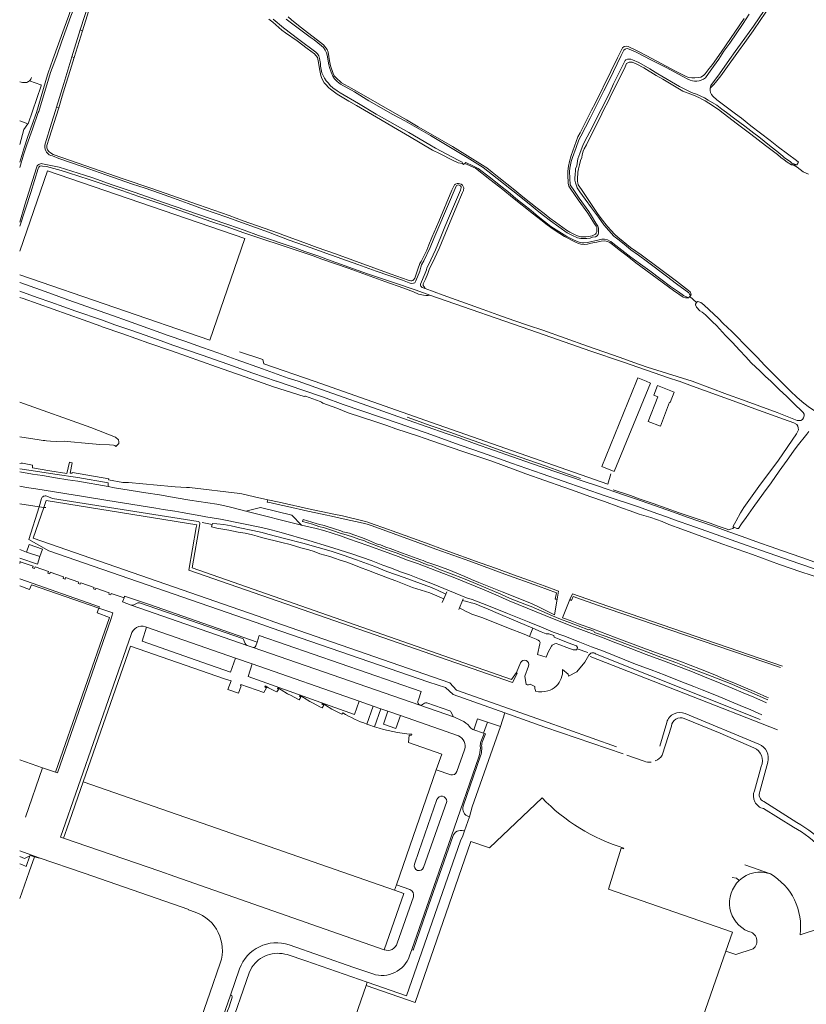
# Model space of a CAD drawing. Header units: metres. Extents: x 89500 to 94494, y 464000 to 469000.
# Tile 37 of 61: x 91500 to 91802, y 467510 to 467889. Entities that reach past the tile are written whole.
import ezdxf

# ---------------------------------------------------------------- set-up
doc = ezdxf.new("R2010")
doc.units = ezdxf.units.M
for name, color, linetype, lineweight in [('B01', 251, 'Continuous', 15), ('B02', 251, 'Continuous', 15), ('Q06', 251, 'Continuous', 15), ('Q19', 251, 'Continuous', 15), ('T01', 251, 'Continuous', 15), ('T02', 251, 'Continuous', 15), ('T03', 251, 'Continuous', 15), ('T07', 251, 'Continuous', 15), ('T09', 251, 'Continuous', 15), ('V00', 251, 'Continuous', 15), ('V01', 251, 'Continuous', 15), ('V02', 251, 'Continuous', 15), ('W01', 251, 'Continuous', 15), ('W03', 251, 'Continuous', 15), ('W05', 251, 'Continuous', 15)]:
    doc.layers.add(name, color=color, linetype=linetype, lineweight=lineweight)

msp = doc.modelspace()

# ---------------------------------------------------------------- linework, layer by layer
at = {"layer": 'B01'}
for points in [[(91504.499, 467671.791), (91503.829, 467669.948), (91500, 467671.29)], [(91530.454, 467662.76), (91504.499, 467671.791)], [(91534.52, 467659.236), (91529.711, 467660.927), (91530.266, 467662.499)], [(91530.351, 467662.469), (91530.266, 467662.499)], [(91530.351, 467662.469), (91530.454, 467662.76)], [(91534.52, 467659.236), (91513.798, 467599.672)], [(91524.375, 467595.962), (91542.599, 467648.205)], [(91542.599, 467648.205), (91578.685, 467635.644)], [(91578.685, 467635.644), (91581.228, 467634.759), (91580.053, 467631.501), (91584.15, 467630.059)], [(91584.805, 467633.057), (91585.152, 467632.936), (91584.15, 467630.059)], [(91584.805, 467633.057), (91584.953, 467633.457), (91593.85, 467630.359), (91594.89, 467632.112)], [(91594.155, 467632.527), (91594.348, 467632.888), (91595.661, 467632.147), (91598.219, 467630.821), (91598.815, 467630.526), (91599.518, 467631.526)], [(91594.155, 467632.527), (91594.89, 467632.112)], [(91599.041, 467631.835), (91599.252, 467632.185), (91600.506, 467631.371), (91602.983, 467629.881), (91604.288, 467629.147), (91606.863, 467627.813), (91607.427, 467627.547), (91608.079, 467628.521)], [(91599.041, 467631.835), (91599.518, 467631.526)], [(91607.54, 467628.872), (91607.755, 467629.238), (91609.018, 467628.415), (91611.499, 467626.923), (91612.802, 467626.196), (91615.372, 467624.865), (91616.229, 467624.477), (91616.869, 467625.398)], [(91607.54, 467628.872), (91608.079, 467628.521)], [(91616.096, 467625.894), (91616.306, 467626.246), (91617.515, 467625.47), (91619.997, 467623.959), (91621.266, 467623.244)], [(91616.096, 467625.894), (91616.869, 467625.398)], [(91621.266, 467623.244), (91623.856, 467621.947), (91624.163, 467622.493)], [(91650.673, 467614.316), (91650.64, 467613.907), (91649.63, 467613.907), (91649.405, 467611.1)], [(91660.115, 467600.569), (91662.218, 467606.627), (91649.405, 467611.1)], [(91508.759, 467601.376), (91500, 467604.448)], [(91508.759, 467601.376), (91513.785, 467599.633)], [(91513.798, 467599.672), (91513.785, 467599.633)], [(91644.788, 467556.417), (91660.115, 467600.569)], [(91560.569, 467583.398), (91524.375, 467595.962)], [(91651.969, 467511.083), (91673.453, 467573.046), (91680.623, 467570.559), (91700.76, 467589.845)], [(91567.236, 467581.084), (91560.569, 467583.398)], [(91644.064, 467554.333), (91567.236, 467581.084)], [(91732.074, 467570.168), (91731.215, 467570.437), (91726.243, 467554.752)], [(91732.198, 467570.518), (91732.074, 467570.168)], [(91644.064, 467554.333), (91644.788, 467556.417)], [(91726.243, 467554.752), (91773.94, 467538.229), (91771.397, 467530.912)], [(91771.397, 467530.912), (91760.655, 467500)], [(91633.111, 467517.621), (91626.997, 467500)], [(91633.111, 467517.621), (91651.969, 467511.083)]]:
    msp.add_lwpolyline(points, dxfattribs=at)
for points in [[(91624.163, 467622.493, 0.0400015), (91633.421, 467618.161)], [(91633.421, 467618.161, 0.0122303), (91636.378, 467617.137)], [(91636.378, 467617.137, 0.0571498), (91650.673, 467614.316)], [(91700.76, 467589.845, 0.1296656), (91732.198, 467570.518)]]:
    msp.add_lwpolyline(points, format="xyb", dxfattribs=at)
at = {"layer": 'B02'}
for points in [[(91500, 467800.019), (91510.648, 467830.977), (91586.567, 467804.91), (91573.114, 467765.797), (91500, 467790.901)], [(91742.386, 467749.339), (91728.517, 467715.272), (91723.714, 467717.227), (91737.056, 467750)], [(91737.056, 467750), (91737.583, 467751.295), (91740.763, 467750)], [(91740.763, 467750), (91742.386, 467749.339)], [(91749.793, 467741.97), (91746.231, 467732.769), (91741.539, 467734.585), (91745.206, 467744.056), (91743.752, 467744.619), (91745.189, 467748.332), (91751.557, 467745.867), (91750.014, 467741.884), (91749.793, 467741.97)], [(91502.669, 467684.354), (91503.626, 467687.192), (91508.724, 467685.453), (91507.755, 467682.596)], [(91507.755, 467682.596), (91502.669, 467684.354)], [(91500, 467562.725), (91500.003, 467562.732), (91500, 467562.733)]]:
    msp.add_lwpolyline(points, dxfattribs=at)
at = {"layer": 'Q06'}
for points in [[(91509.224, 467701.53), (91510.127, 467704.169), (91568.074, 467694.814), (91567.802, 467693.768), (91565.042, 467677.355), (91689.344, 467634.151), (91691.152, 467637.65), (91690.915, 467637.96)], [(91729.339, 467609.419), (91701.355, 467619.432), (91667.938, 467631.182), (91665.272, 467634.07), (91597.732, 467657.542), (91594.263, 467658.782), (91505.17, 467689.681), (91509.224, 467701.53)], [(91663, 467666.384), (91662.403, 467664.927)], [(91663.745, 467668.199), (91663, 467666.384)], [(91664.112, 467669.094), (91663.745, 467668.199)], [(91670.384, 467666.351), (91670.147, 467665.765)], [(91668.991, 467662.855), (91668.745, 467662.302)], [(91670.147, 467665.765), (91668.991, 467662.855)], [(91719.266, 467644.173), (91791.265, 467615.971)], [(91708.59, 467639.229), (91710.806, 467637.339)], [(91755.808, 467622.242), (91784.136, 467610.426)], [(91746.002, 467609.726), (91748.691, 467618.853)], [(91787.529, 467603.516), (91784.502, 467592.252)], [(91785.995, 467588.362), (91798.666, 467580.355)]]:
    msp.add_lwpolyline(points, dxfattribs=at)
for points in [[(91748.691, 467618.853, -0.4464049), (91755.808, 467622.242)], [(91784.136, 467610.426, -0.375878), (91787.529, 467603.516)], [(91784.502, 467592.252, 0.4341691), (91785.995, 467588.362)], [(91798.666, 467580.355, -0.1575885), (91818.236, 467559.021)]]:
    msp.add_lwpolyline(points, format="xyb", dxfattribs=at)
at = {"layer": 'Q19'}
for points in [[(91500, 467834.293), (91501.53, 467839.427), (91503.144, 467844.107), (91506.441, 467853.365), (91510.655, 467867.86), (91510.907, 467868.674), (91512.774, 467873.761), (91517.063, 467885.766), (91518.879, 467890.7), (91521.452, 467898.177), (91524.126, 467905.502), (91525.942, 467910.843), (91527.607, 467915.472), (91528.566, 467918.016), (91528.259, 467918.727)], [(91765.364, 467862.726), (91766.839, 467864.107), (91767.954, 467865.482), (91769.473, 467867.519), (91771.346, 467870.217), (91776.207, 467876.938), (91778.739, 467880.299), (91781.929, 467884.78), (91784.815, 467889.107), (91787.65, 467893.18), (91790.688, 467897.711), (91791.345, 467898.983), (91792.289, 467901.337)], [(91524.119, 467884.835), (91527.755, 467896.353)], [(91603.188, 467890.158), (91604.512, 467888.992), (91607.11, 467886.814), (91609.452, 467885.041), (91615.613, 467880.28), (91616.784, 467879.419), (91618.212, 467877.542), (91618.57, 467876.629), (91619.087, 467873.276), (91619.448, 467871.295), (91620.472, 467868.35), (91620.83, 467867.487), (91621.441, 467866.777), (91623.733, 467864.801), (91624.853, 467864.194), (91627.601, 467862.575), (91648.722, 467850.484), (91653.099, 467847.903), (91656.051, 467846.234), (91662.973, 467842.186), (91666.281, 467840.315), (91677.886, 467833.128), (91679.515, 467832.065), (91681.603, 467830.394), (91684.149, 467828.418), (91690.361, 467823.454), (91693.366, 467820.972), (91698.866, 467816.616), (91701.513, 467814.59), (91703.754, 467812.766), (91705.943, 467811.145), (91710.22, 467808.107), (91711.492, 467807.297), (91713.172, 467806.438), (91714.444, 467805.882), (91715.613, 467805.58), (91717.595, 467805.585), (91718.561, 467805.639), (91719.424, 467805.794), (91720.033, 467805.998), (91720.795, 467806.305), (91721.251, 467806.561), (91721.606, 467806.968), (91721.859, 467807.528), (91721.856, 467808.443), (91721.753, 467809.103)], [(91595.72, 467889.223), (91597.298, 467888.109), (91600.762, 467885.069), (91602.137, 467884.056), (91606.617, 467880.917), (91610.537, 467877.929), (91613.287, 467875.903), (91614.409, 467874.483), (91614.717, 467873.264), (91615.129, 467871.08), (91615.233, 467870.115), (91615.798, 467867.626), (91615.953, 467866.813), (91616.362, 467865.9), (91617.076, 467864.834), (91617.484, 467864.327), (91618.758, 467862.907), (91619.471, 467862.3), (91620.948, 467861.185), (91622.017, 467860.426), (91626.445, 467857.744), (91629.498, 467856.024), (91637.133, 467851.572), (91645.225, 467846.816), (91649.806, 467844.083), (91658.712, 467838.923), (91661.409, 467837.608), (91666.6, 467834.878), (91668.482, 467833.968), (91670.135, 467833.718)], [(91734.634, 467878.405), (91736.008, 467877.748), (91737.789, 467876.787), (91740.995, 467875.169), (91752.038, 467869.303), (91755.956, 467867.28), (91757.024, 467866.876), (91758.346, 467866.727), (91759.514, 467866.731), (91760.886, 467866.785), (91761.75, 467866.99), (91762.764, 467867.654), (91763.424, 467868.215), (91764.994, 467870.302), (91766.311, 467871.881), (91769.551, 467876.616), (91778.411, 467889.497)], [(91520.951, 467874.534), (91524.119, 467884.835)], [(91721.753, 467809.103), (91721.498, 467809.661), (91720.886, 467810.524), (91718.334, 467814.633), (91714.611, 467819.757), (91711.805, 467823.917), (91711.091, 467825.033), (91710.834, 467826.252), (91710.622, 467829.402), (91710.619, 467830.774), (91710.969, 467832.757), (91711.371, 467834.537), (91711.975, 467836.826), (91714.548, 467843.947), (91715.408, 467845.576), (91719.756, 467854.277), (91721.121, 467856.873), (91727.137, 467869.187), (91729.715, 467874.327), (91731.636, 467878.245)], [(91515.05, 467855.193), (91516.317, 467859.591), (91517.879, 467864.677), (91519.392, 467869.458), (91520.951, 467874.534)], [(91733.227, 467872.151), (91732.47, 467870.268), (91727.515, 467860.447), (91726.151, 467857.597), (91724.532, 467854.493), (91722.915, 467851.135), (91719.578, 467844.621), (91717.809, 467840.957), (91716.898, 467839.379), (91716.595, 467838.515), (91716.192, 467837.091), (91715.992, 467836.074), (91715.588, 467834.853), (91715.135, 467833.226), (91714.783, 467831.751), (91714.533, 467830.429), (91714.336, 467827.735), (91714.389, 467826.871), (91714.492, 467826.312), (91714.698, 467825.5), (91715.973, 467823.775), (91717.708, 467821.035), (91722.095, 467814.592), (91723.472, 467812.665), (91725.97, 467809.571), (91728.569, 467806.529), (91729.944, 467805.364), (91731.981, 467803.793), (91734.731, 467801.514), (91738.855, 467798.628), (91752.399, 467788.499), (91757.083, 467784.954), (91757.644, 467784.396), (91757.95, 467783.736), (91758.053, 467783.177), (91757.851, 467782.974)], [(91796.698, 467833.286), (91794.968, 467834.298), (91793.848, 467835.159), (91792.473, 467836.121), (91791.251, 467837.185), (91786.617, 467840.73), (91781.016, 467845.086), (91775.924, 467848.884), (91770.374, 467853.088), (91768.541, 467854.557), (91764.825, 467856.936), (91763.501, 467857.847), (91762.483, 467858.404), (91760.957, 467859.162), (91759.024, 467859.97), (91754.903, 467861.586), (91747.218, 467866.19), (91744.622, 467867.657), (91739.838, 467870.592), (91737.242, 467872.009), (91735.36, 467872.765)], [(91515.05, 467855.193), (91511.328, 467843.519), (91510.37, 467840.67)], [(91511.851, 467837.828), (91512.818, 467837.17), (91519.532, 467834.85), (91539.826, 467827.889), (91550.762, 467824.157), (91555.899, 467822.341), (91568.717, 467817.902), (91580.517, 467813.715), (91585.909, 467811.747), (91599.49, 467806.904), (91601.779, 467806.046), (91609.206, 467803.372), (91614.343, 467801.454), (91621.363, 467798.982), (91642.828, 467791.262), (91649.339, 467788.891), (91650.305, 467788.588), (91650.712, 467788.589), (91651.118, 467788.794), (91651.523, 467789.1), (91651.878, 467789.66), (91653.037, 467793.118), (91653.845, 467795.255), (91654.249, 467796.12), (91655.362, 467798.156), (91656.423, 467800.445), (91657.282, 467802.43), (91658.444, 467805.279), (91661.07, 467811.435), (91666.121, 467823.442), (91667.081, 467825.528)], [(91508.815, 467832.788), (91510.289, 467832.539), (91515.934, 467831.08), (91518.782, 467830.223), (91526.716, 467827.601), (91532.514, 467825.634), (91539.279, 467823.416), (91545.79, 467821.095), (91554.284, 467818.22), (91563.744, 467814.942), (91573.459, 467811.511), (91579.36, 467809.494), (91586.125, 467807.072), (91592.279, 467805.004), (91601.688, 467801.98), (91612.776, 467798.197), (91616.133, 467796.986), (91626.204, 467793.506), (91640.396, 467788.41), (91647.619, 467785.837), (91651.383, 467784.373), (91653.265, 467783.565), (91655.198, 467783.062), (91656.113, 467782.962), (91657.028, 467782.965), (91657.688, 467783.17)], [(91671.329, 467833.619), (91671.736, 467833.519), (91673.109, 467832.913), (91675.196, 467831.902), (91680.746, 467827.647), (91685.685, 467823.747), (91689.352, 467820.707), (91697.499, 467814.274), (91700.249, 467812.045), (91702.744, 467810.121), (91705.086, 467808.45), (91707.581, 467806.881), (91709.413, 467805.666), (91713.637, 467803.492), (91714.807, 467803.037), (91715.62, 467802.785), (91717.044, 467802.636), (91718.212, 467802.741), (91719.076, 467802.947), (91720.294, 467803.306), (91721.767, 467803.564), (91723.443, 467803.924), (91724.764, 467804.029), (91725.375, 467803.929), (91726.137, 467803.677), (91726.799, 467803.323), (91727.817, 467802.563), (91730.364, 467800.537), (91733.419, 467798.207), (91736.83, 467795.522), (91751.29, 467784.939), (91755.057, 467782.357), (91755.871, 467782.105), (91757.108, 467782.074)], [(91500, 467809.65), (91504.267, 467822.664), (91507.039, 467831.87)], [(91670.692, 467824.419), (91670.542, 467823.352), (91670.188, 467822.639), (91668.067, 467817.501), (91664.532, 467809.157), (91661.199, 467801.068), (91660.34, 467799.134), (91658.722, 467795.878), (91657.56, 467793.384), (91656.853, 467791.451), (91655.944, 467789.314), (91655.085, 467787.432), (91655.086, 467786.873), (91655.393, 467786.315), (91655.852, 467785.706)]]:
    msp.add_lwpolyline(points, dxfattribs=at)
for points in [[(91735.36, 467872.765, 0.212161), (91733.227, 467872.151)], [(91510.37, 467840.67, 0.2565253), (91511.851, 467837.828)], [(91507.039, 467831.87, -0.3964212), (91508.815, 467832.788)], [(91670.692, 467824.419, 0.5673272), (91667.081, 467825.528)]]:
    msp.add_lwpolyline(points, format="xyb", dxfattribs=at)
at = {"layer": 'T01'}
msp.add_lwpolyline([(91502.19, 467582.374), (91508.759, 467601.376)], dxfattribs=at)
at = {"layer": 'T02'}
for points in [[(91613.125, 467750), (91593.799, 467756.754), (91593.422, 467758.325), (91584.467, 467761.395)], [(91727.182, 467714.369), (91726.053, 467710.507), (91658.288, 467734.217), (91613.125, 467750)]]:
    msp.add_lwpolyline(points, dxfattribs=at)
at = {"layer": 'T03'}
for points in [[(91796.748, 467833.54), (91797.311, 467833.226)], [(91797.311, 467833.226), (91798.835, 467832.377), (91801.177, 467830.604), (91803.144, 467829.627)], [(91757.52, 467782.57), (91760.175, 467780.368)], [(91507.427, 467701.791), (91500, 467702.869)], [(91509.224, 467701.53), (91507.427, 467701.791)], [(91509.999, 467701.418), (91509.224, 467701.53)], [(91570.097, 467695.667), (91573.966, 467694.975)], [(91540.09, 467666.753), (91540.314, 467667.406)], [(91540.314, 467667.406), (91549.835, 467664.141), (91591.214, 467649.733)], [(91697.227, 467655.009), (91695.905, 467651.851)], [(91718.389, 467645.722), (91714.202, 467647.121)], [(91684.753, 467617.318), (91686.497, 467622.507)], [(91684.753, 467617.318), (91673.933, 467586.419), (91672.907, 467582.51)], [(91675.891, 467620.209), (91679.788, 467618.937)], [(91679.788, 467618.937), (91684.753, 467617.318)], [(91670.986, 467577.083), (91670.359, 467575.167), (91669.36, 467573.305), (91648.601, 467513.645), (91633.56, 467518.905)], [(91816.32, 467542.566), (91799.906, 467537.118)], [(91633.56, 467518.905), (91609.956, 467527.16), (91602.796, 467529.534)], [(91589.275, 467524.774), (91588.257, 467522.495), (91580.432, 467500)]]:
    msp.add_lwpolyline(points, dxfattribs=at)
for points in [[(91598.922, 467530.043, 0.0799388), (91595.095, 467529.325)], [(91598.922, 467530.043, -0.0771384), (91602.796, 467529.534)], [(91591.819, 467527.517, 0.0800152), (91589.275, 467524.774)], [(91595.095, 467529.325, 0.0798986), (91591.819, 467527.517)]]:
    msp.add_lwpolyline(points, format="xyb", dxfattribs=at)
at = {"layer": 'T07'}
for points in [[(91523.265, 467885.124), (91524.119, 467884.835)], [(91520.085, 467874.835), (91520.951, 467874.534)], [(91514.194, 467855.47), (91515.05, 467855.193)], [(91648.881, 467736.181), (91652.084, 467735.021), (91658.135, 467732.904), (91665.254, 467730.384), (91672.068, 467728.015), (91678.984, 467725.545), (91684.323, 467723.68), (91689.357, 467721.865), (91701.968, 467717.48), (91708.985, 467714.959), (91715.595, 467712.64)], [(91728.104, 467708.306), (91734.765, 467706.038), (91738.528, 467704.677), (91743.511, 467703.014), (91753.478, 467699.485), (91761.156, 467696.814), (91765.376, 467695.403), (91768.427, 467694.294), (91771.885, 467693.084), (91772.394, 467692.933), (91773.155, 467693.088), (91774.119, 467693.446), (91774.551, 467693.88)]]:
    msp.add_lwpolyline(points, dxfattribs=at)
at = {"layer": 'T09'}
for points in [[(91734.634, 467878.405, 0.3618087), (91731.636, 467878.245)], [(91510.375, 467705.838, 0.4338819), (91508.382, 467704.871)], [(91569.221, 467695.243, 0.4185641), (91568.636, 467696.061)], [(91721.321, 467645.256, 0.4438021), (91718.737, 467644.677)], [(91695.605, 467640.465, 0.9818529), (91692.537, 467641.721)], [(91708.15, 467635.71, 0.1177042), (91708.59, 467639.229)], [(91702.975, 467630.936, 0.112286), (91706.168, 467632.769)], [(91706.168, 467632.769, 0.117942), (91708.15, 467635.71)], [(91698.274, 467630.883, 0.1444358), (91702.975, 467630.936)], [(91750.522, 467617.44, -0.500362), (91755.397, 467620.363)], [(91744.295, 467603.998, 0.1426185), (91746.98, 467606.177)], [(91782.151, 467609.091, -0.4133031), (91785.006, 467601.859)], [(91739.972, 467603.9, 0.1174106), (91742.757, 467603.601)], [(91782.366, 467592.555, 0.4678157), (91785.895, 467585.674)], [(91797.447, 467578.587, -0.1635708), (91816.223, 467558.23)]]:
    msp.add_lwpolyline(points, format="xyb", dxfattribs=at)
for points in [[(91796.698, 467833.286), (91797.311, 467833.226)], [(91797.311, 467833.226), (91797.715, 467833.187), (91798.68, 467833.291)], [(91508.382, 467704.871), (91507.427, 467701.791)], [(91568.636, 467696.061), (91512.633, 467704.972), (91510.375, 467705.838)], [(91686.497, 467622.507), (91666.574, 467629.623), (91663.594, 467632.225), (91657.221, 467634.287), (91596.624, 467655.147), (91593.421, 467656.346), (91511.145, 467684.826), (91503.496, 467689.114), (91507.427, 467701.791)], [(91690.915, 467637.96), (91689.012, 467635.286), (91566.261, 467678.237), (91569.221, 467695.243)], [(91718.737, 467644.677), (91717.192, 467641.949), (91714.188, 467638.268), (91710.89, 467636.576), (91710.806, 467637.339)], [(91784.624, 467620.005), (91721.321, 467645.256)], [(91692.537, 467641.721), (91690.915, 467637.96)], [(91694.628, 467633.436), (91694.091, 467636.561), (91695.605, 467640.465)], [(91731.887, 467606.699), (91701.806, 467617.039), (91686.497, 467622.507)], [(91746.98, 467606.177), (91750.522, 467617.44)], [(91755.397, 467620.363), (91769.234, 467614.719), (91782.151, 467609.091)], [(91733.296, 467606.211), (91739.972, 467603.9)], [(91785.006, 467601.859), (91782.366, 467592.555)], [(91785.895, 467585.674), (91797.447, 467578.587)]]:
    msp.add_lwpolyline(points, dxfattribs=at)
at = {"layer": 'V00'}
msp.add_lwpolyline([(91725.739, 467662.621), (91792.353, 467639.956)], dxfattribs=at)
at = {"layer": 'V01'}
for points in [[(91500, 467865.197, 0.1083914), (91502.295, 467864.859)], [(91502.295, 467864.859, 0.1370566), (91503.75, 467865.563)], [(91503.75, 467865.563, 0.1294785), (91504.571, 467866.81)], [(91542.844, 467652.58, -0.4425774), (91548.356, 467655.621)], [(91672.849, 467617.279, 0.111315), (91669.845, 467619.568)], [(91668.586, 467613.668, -0.396064), (91671.015, 467608.328)], [(91674.487, 467615.982, -0.1304782), (91673.146, 467616.925)], [(91677.016, 467609.649, -0.1052847), (91677.258, 467611.32)], [(91676.469, 467605.638, 0.0812249), (91677.058, 467609.024)], [(91668.066, 467599.9, -0.4100109), (91665.642, 467598.714)], [(91664.109, 467588.456, 0.8791709), (91660.343, 467589.141)], [(91651.752, 467564.288, 0.9960652), (91655.245, 467563.083)], [(91776.568, 467558.065, -0.2773742), (91788.505, 467560.592)], [(91788.505, 467560.592, -0.30369), (91799.906, 467537.118)], [(91780.072, 467538.467, -0.5450567), (91776.568, 467558.065)], [(91651.295, 467551.719, 0.4114132), (91649.939, 467554.563)], [(91567.469, 467545.843, -0.4140995), (91577.068, 467526.28)], [(91781.844, 467531.732, 0.6681893), (91780.072, 467538.467)], [(91584.518, 467524.026, -0.4137321), (91603.588, 467533.25)], [(91640.045, 467531.393, 0.4350412), (91645.088, 467533.908)], [(91635.666, 467522.142, 0.4132882), (91649.83, 467529.034)]]:
    msp.add_lwpolyline(points, format="xyb", dxfattribs=at)
for points in [[(91508.268, 467863.57), (91503.197, 467849.062), (91503.178, 467849.035)], [(91503.75, 467865.563), (91508.179, 467864.055), (91508.292, 467863.871), (91508.268, 467863.57)], [(91500, 467850.152), (91503.178, 467849.035)], [(91500, 467787.937), (91507.972, 467785.117), (91514.025, 467783.049), (91518.501, 467781.384), (91535.643, 467775.33), (91541.492, 467773.211), (91552.428, 467769.326), (91557.006, 467767.661), (91563.415, 467765.441), (91570.282, 467762.969), (91576.182, 467760.901), (91583.201, 467758.378), (91593.273, 467754.847), (91603.242, 467751.265), (91607.083, 467750)], [(91500, 467784.688), (91506.76, 467782.217), (91511.948, 467780.401), (91516.984, 467778.686), (91521.612, 467777.021), (91531.429, 467773.591), (91536.618, 467771.724), (91542.67, 467769.605), (91548.214, 467767.74), (91554.318, 467765.519), (91558.896, 467763.956), (91570.086, 467760.021), (91580.005, 467756.591), (91589.618, 467753.16), (91594.094, 467751.647), (91598.601, 467750.012), (91598.637, 467750)], [(91598.637, 467750), (91608.77, 467746.636), (91616.804, 467743.864), (91624.381, 467741.142), (91645.839, 467733.835), (91651.026, 467731.919), (91656.568, 467730.004), (91668.925, 467725.618), (91674.518, 467723.601), (91684.383, 467720.174), (91689.061, 467718.51), (91700.858, 467714.479), (91724.961, 467705.96), (91737.825, 467701.677), (91743.063, 467699.812)], [(91607.083, 467750), (91610.644, 467748.827), (91613.848, 467747.616), (91622.136, 467744.642), (91633.781, 467740.559), (91649.341, 467735.064), (91663.934, 467729.973), (91669.324, 467728.159), (91674.816, 467726.143), (91696.682, 467718.43), (91716.563, 467711.576), (91722.411, 467709.661), (91732.072, 467706.335), (91736.648, 467704.824), (91746.106, 467701.497), (91751.293, 467699.632)], [(91500, 467715.138), (91500.032, 467715.133), (91504.962, 467714.284), (91508.825, 467713.736), (91513.755, 467712.886), (91518.532, 467712.138), (91522.361, 467711.59), (91533.94, 467709.538)], [(91500, 467709.645), (91502.588, 467709.145), (91506.146, 467708.647), (91524.544, 467705.753), (91533.134, 467704.254), (91543.451, 467702.606), (91552.346, 467701.26), (91555.141, 467700.76), (91559.664, 467700.113), (91562.46, 467699.562), (91569.576, 467698.312), (91571.558, 467697.911), (91577.2, 467696.962), (91592.907, 467693.756), (91596.618, 467692.852), (91600.431, 467691.846), (91611.158, 467688.778), (91618.633, 467686.462), (91622.802, 467685.204), (91628.039, 467683.491), (91635.056, 467681.073), (91639.532, 467679.358), (91642.939, 467678.149), (91646.295, 467676.786), (91649.754, 467675.526), (91653.669, 467674.013), (91658.704, 467672.148), (91671.775, 467666.799), (91673.961, 467666.044), (91680.217, 467663.673), (91687.438, 467660.747), (91695.83, 467657.418), (91700.611, 467655.399), (91705.086, 467653.583), (91709.104, 467652.07), (91714.647, 467649.902), (91719.733, 467647.935), (91724.412, 467646.17), (91736.668, 467641.276), (91742.669, 467639.007), (91748.06, 467636.94), (91754.112, 467634.569), (91759.045, 467632.703), (91762.351, 467631.341), (91767.843, 467629.172), (91773.54, 467626.8), (91776.947, 467625.336), (91781.067, 467623.621), (91785.296, 467621.726)], [(91533.94, 467709.538), (91536.474, 467709.09), (91548.52, 467707.092), (91553.754, 467706.294), (91560.158, 467705.246), (91565.343, 467704.295), (91575.762, 467702.7), (91578.354, 467702.199), (91582.014, 467701.396), (91586.879, 467700.108)], [(91586.879, 467700.108), (91608.262, 467694.731)], [(91743.063, 467699.812), (91748.656, 467697.897), (91753.029, 467696.232), (91757.606, 467694.67), (91765.945, 467691.746), (91779.268, 467687.008), (91785.115, 467684.992), (91799.506, 467679.951), (91805.811, 467677.784), (91819.54, 467672.945), (91829.914, 467669.316), (91835.507, 467667.299), (91840.948, 467665.384)], [(91751.293, 467699.632), (91756.581, 467697.817), (91766.599, 467694.238), (91771.124, 467692.676), (91779.108, 467689.802), (91784.295, 467687.886), (91788.82, 467686.323), (91792.736, 467684.912), (91800.566, 467682.241), (91807.38, 467679.872), (91813.533, 467677.653), (91845.67, 467666.515), (91853.792, 467663.832)], [(91608.262, 467694.731), (91613.94, 467693.46), (91616.889, 467692.605), (91623.244, 467690.591), (91626.346, 467689.482), (91633.771, 467686.912), (91641.653, 467683.988), (91645.416, 467682.678), (91649.077, 467681.266), (91652.891, 467679.956), (91661.181, 467676.778), (91667.182, 467674.458), (91671.606, 467672.693), (91678.473, 467669.766), (91682.948, 467667.899), (91688.136, 467665.627), (91705.429, 467658.563), (91712.243, 467655.89), (91718.753, 467653.419), (91724.194, 467651.301), (91729.178, 467649.486), (91734.823, 467647.267), (91740.773, 467644.997), (91747.384, 467642.527), (91757.911, 467638.543), (91763.252, 467636.374), (91769.202, 467633.901), (91773.779, 467632.034), (91778.001, 467630.217), (91782.121, 467628.502), (91787.087, 467626.316)], [(91500.226, 467680.578), (91500, 467680.655)], [(91500, 467679.915), (91500.226, 467680.578)], [(91500.226, 467680.578), (91505.155, 467678.85), (91504.968, 467678.298), (91505.737, 467678.037), (91505.912, 467678.602), (91511.024, 467676.813), (91510.82, 467676.259), (91511.56, 467675.998), (91511.772, 467676.579), (91516.877, 467674.804), (91516.679, 467674.227), (91517.426, 467673.965), (91517.608, 467674.546), (91522.712, 467672.778), (91522.528, 467672.186), (91523.257, 467671.942), (91523.462, 467672.513), (91528.581, 467670.753), (91528.368, 467670.206), (91529.105, 467669.913), (91529.308, 467670.496), (91534.41, 467668.699), (91534.229, 467668.126), (91534.979, 467667.867), (91535.179, 467668.419), (91540.09, 467666.753)], [(91530.661, 467663.325), (91500, 467674.047)], [(91540.09, 467666.753), (91539.481, 467665.148), (91542.78, 467663.906)], [(91535.83, 467660.938), (91530.454, 467662.76)], [(91587.366, 467648.457), (91542.78, 467663.906)], [(91535.83, 467660.938), (91534.99, 467658.346)], [(91534.99, 467658.346), (91514.468, 467599.439)], [(91548.356, 467655.621), (91548.758, 467655.479)], [(91582.896, 467643.561), (91548.758, 467655.479)], [(91516.892, 467574.256), (91515.686, 467574.666), (91542.844, 467652.58)], [(91589.689, 467647.652), (91587.366, 467648.457)], [(91667.05, 467620.847), (91589.689, 467647.652)], [(91589.392, 467641.293), (91582.896, 467643.561)], [(91630.46, 467626.955), (91589.392, 467641.293)], [(91635.827, 467625.084), (91630.46, 467626.955)], [(91638.782, 467624.054), (91635.827, 467625.084)], [(91641.5, 467623.101), (91638.782, 467624.054)], [(91646.307, 467621.427), (91641.5, 467623.101)], [(91646.307, 467621.427), (91668.586, 467613.668)], [(91669.845, 467619.568), (91667.05, 467620.847)], [(91673.146, 467616.925), (91672.849, 467617.279)], [(91678.286, 467614.686), (91674.487, 467615.982)], [(91677.258, 467611.32), (91678.481, 467614.619)], [(91678.481, 467614.619), (91678.286, 467614.686)], [(91677.058, 467609.024), (91677.016, 467609.649)], [(91650.696, 467531.53), (91665.77, 467574.819), (91676.469, 467605.638)], [(91671.015, 467608.328), (91668.066, 467599.9)], [(91513.798, 467599.672), (91514.468, 467599.439)], [(91665.642, 467598.714), (91660.115, 467600.569)], [(91660.343, 467589.141), (91653.417, 467569.174), (91651.752, 467564.288)], [(91655.245, 467563.083), (91664.109, 467588.456)], [(91518.162, 467577.852), (91516.892, 467574.256)], [(91516.892, 467574.256), (91553.839, 467561.589)], [(91500, 467569.423), (91507.531, 467566.801)], [(91507.531, 467566.801), (91524.801, 467560.794), (91565.012, 467546.884), (91564.932, 467546.71), (91567.469, 467545.843)], [(91559.665, 467559.527), (91553.839, 467561.589)], [(91559.665, 467559.527), (91640.045, 467531.393)], [(91649.939, 467554.563), (91644.788, 467556.417)], [(91644.064, 467554.333), (91647.692, 467553.059), (91640.045, 467531.393)], [(91645.088, 467533.908), (91651.295, 467551.719)], [(91603.588, 467533.25), (91628.472, 467524.616), (91635.666, 467522.142)], [(91649.83, 467529.034), (91650.696, 467531.53)], [(91775.181, 467529.597), (91771.397, 467530.912)], [(91775.181, 467529.597), (91781.844, 467531.732)], [(91577.068, 467526.28), (91573.064, 467514.653), (91567.958, 467500)], [(91581.004, 467513.954), (91584.518, 467524.026)], [(91633.111, 467517.621), (91633.56, 467518.905)], [(91581.004, 467513.954), (91576.14, 467500)]]:
    msp.add_lwpolyline(points, dxfattribs=at)
at = {"layer": 'V02'}
for points in [[(91503.178, 467849.035), (91501.571, 467846.814), (91500, 467841.035)], [(91500, 467716.359), (91500.037, 467716.353), (91506.135, 467715.455), (91513.555, 467714.308), (91522.398, 467713.012), (91534.037, 467710.91), (91533.94, 467709.538)], [(91706.578, 467666.175), (91705.866, 467666.274), (91706.317, 467668.664), (91699.401, 467671.235), (91686.485, 467675.823), (91673.009, 467680.866), (91659.89, 467685.503), (91651.957, 467688.428), (91647.329, 467690.092), (91643.515, 467691.504), (91635.481, 467694.377), (91633.549, 467695.032), (91631.973, 467695.485), (91624.297, 467697.14), (91620.942, 467697.944), (91616.266, 467698.896), (91610.776, 467700.1), (91602.897, 467701.907), (91599.339, 467702.659), (91596.696, 467703.262), (91595.12, 467703.562), (91595.321, 467704.426)], [(91586.879, 467700.108), (91592.598, 467701.431), (91604.577, 467698.524), (91608.262, 467694.731)], [(91500, 467685.273), (91502.669, 467684.354)], [(91506.798, 467679.657), (91500, 467681.983)], [(91507.755, 467682.596), (91506.798, 467679.657)], [(91711.454, 467666.05), (91712.116, 467665.733), (91712.772, 467667.208), (91715.874, 467666.099), (91725.027, 467662.924), (91725.739, 467662.621)], [(91530.454, 467662.76), (91530.661, 467663.325)], [(91585.579, 467651.079), (91546.009, 467664.809), (91545.673, 467664.857), (91545.342, 467664.777), (91543.567, 467663.967), (91543.243, 467663.874), (91542.905, 467663.881), (91542.78, 467663.906)], [(91548.758, 467655.479), (91547.052, 467650.081)], [(91586.545, 467649.412), (91586.032, 467650.651), (91585.852, 467650.914), (91585.579, 467651.079)], [(91591.214, 467649.733), (91592.076, 467652.219)], [(91592.076, 467652.219), (91654.333, 467630.662)], [(91547.052, 467650.081), (91567.763, 467642.82)], [(91590.699, 467648.246), (91591.214, 467649.733)], [(91581.015, 467638.175), (91582.896, 467643.561)], [(91567.763, 467642.82), (91570.42, 467641.889)], [(91570.42, 467641.889), (91581.015, 467638.175)], [(91587.757, 467636.488), (91589.392, 467641.293)], [(91587.757, 467636.488), (91621.099, 467624.622)], [(91653.244, 467627.518), (91654.333, 467630.662)], [(91621.099, 467624.622), (91628.688, 467621.921)], [(91628.688, 467621.921), (91630.46, 467626.955)], [(91633.421, 467618.161), (91635.827, 467625.084)], [(91653.152, 467627.251), (91653.244, 467627.518)], [(91656.424, 467626.4), (91665.275, 467623.288), (91665.516, 467623.149), (91665.69, 467622.931), (91666.57, 467621.281), (91666.772, 467621.022), (91667.05, 467620.847)], [(91636.378, 467617.137), (91638.782, 467624.054)], [(91641.5, 467623.101), (91639.793, 467618.189), (91644.6, 467616.515), (91646.307, 467621.427)], [(91674.487, 467615.982), (91675.891, 467620.209)], [(91679.788, 467618.937), (91678.286, 467614.686)], [(91677.793, 467611.171), (91679.012, 467614.487), (91678.481, 467614.619)], [(91677.567, 467608.522), (91677.58, 467609.416)], [(91670.497, 467586.635), (91677.124, 467605.979)], [(91518.162, 467577.852), (91524.375, 467595.962)], [(91672.907, 467582.51), (91670.986, 467577.083)], [(91672.907, 467582.51), (91672.547, 467582.62)], [(91670.986, 467577.083), (91670.661, 467577.182)], [(91666.411, 467575.019), (91656.387, 467546.133), (91651.227, 467531.312), (91650.696, 467531.53)], [(91503.897, 467567.549), (91502.493, 467563.484), (91500.79, 467564.154), (91500, 467564.483)], [(91500, 467567.223), (91501.896, 467566.557), (91503.897, 467567.549)], [(91505.641, 467567.175), (91503.596, 467561.388), (91500, 467551.075)], [(91503.897, 467567.549), (91504.125, 467567.663), (91505.641, 467567.175)], [(91505.641, 467567.175), (91507.49, 467566.58), (91507.531, 467566.801)], [(91788.505, 467560.592), (91778.715, 467564.025)], [(91776.568, 467558.065), (91775.514, 467558.996), (91773.833, 467559.253)], [(91581.519, 467513.79), (91581.306, 467513.979), (91581.152, 467513.999), (91581.004, 467513.954)]]:
    msp.add_lwpolyline(points, dxfattribs=at)
for points in [[(91586.545, 467649.412, 0.2060974), (91587.366, 467648.457)], [(91589.689, 467647.652, 0.4177413), (91590.699, 467648.246)], [(91653.46, 467625.721, -0.3327804), (91653.152, 467627.251)], [(91653.46, 467625.721, 0.3626099), (91654.813, 467625.691)], [(91654.813, 467625.691, -0.1982431), (91656.424, 467626.4)], [(91677.58, 467609.416, -0.1316897), (91677.793, 467611.171)], [(91677.124, 467605.979, 0.0790395), (91677.567, 467608.522)], [(91672.547, 467582.62, -0.4239087), (91670.497, 467586.635)], [(91670.661, 467577.182, 0.4030763), (91666.411, 467575.019)], [(91577.127, 467500, 0.0013644), (91581.582, 467512.697)], [(91581.582, 467512.697, 0.198562), (91581.519, 467513.79)]]:
    msp.add_lwpolyline(points, format="xyb", dxfattribs=at)
at = {"layer": 'W01'}
for points in [[(91528.36, 467919.083), (91529.022, 467918.424), (91529.277, 467918.069), (91529.38, 467917.662), (91529.279, 467917.154), (91528.523, 467915.017), (91526.555, 467909.676), (91524.891, 467904.641), (91521.51, 467895.332), (91519.642, 467890.448), (91516.06, 467880.427), (91514.244, 467875.137), (91512.478, 467870.355), (91511.821, 467868.778), (91507.338, 467853.723), (91507.135, 467853.316), (91504.865, 467847.008), (91502.695, 467840.904), (91501.486, 467837.09), (91500, 467832.191)], [(91765.364, 467862.726), (91765.459, 467863.22), (91765.621, 467863.697), (91768.912, 467868.178), (91772.862, 467873.728), (91774.988, 467876.783), (91777.064, 467879.583), (91782.027, 467886.508), (91786.076, 467892.617), (91788.658, 467896.384), (91790.733, 467899.642), (91791.493, 467900.711), (91792.289, 467901.337)], [(91523.265, 467885.124), (91526.946, 467896.621)], [(91763.529, 467866.741), (91764.795, 467868.421), (91766.618, 467871.069), (91768.694, 467873.92), (91770.668, 467876.924), (91772.896, 467880.03), (91778.06, 467887.615), (91780.388, 467891.23)], [(91597.397, 467889.228), (91601.37, 467885.884), (91607.327, 467881.478), (91613.844, 467876.616), (91614.506, 467875.907), (91614.966, 467875.095), (91615.273, 467874.13), (91615.583, 467872.199), (91615.637, 467871.132), (91616.152, 467868.593), (91616.458, 467867.831), (91617.122, 467866.613), (91617.735, 467865.598), (91618.652, 467864.584), (91619.315, 467863.773), (91620.384, 467862.861), (91621.963, 467861.696), (91623.184, 467860.886), (91630.157, 467856.788), (91637.028, 467852.791), (91649.497, 467845.658), (91657.691, 467840.902), (91659.778, 467839.637), (91668.581, 467835.035), (91670.057, 467834.226), (91670.135, 467833.718)], [(91602.377, 467889.292), (91603.497, 467888.481), (91611.695, 467882.353), (91613.171, 467881.29), (91615.972, 467879.061), (91616.787, 467878.301), (91617.348, 467877.388), (91617.859, 467876.322), (91618.218, 467875.357), (91618.837, 467871.751), (91619.043, 467870.735), (91619.657, 467868.907), (91620.322, 467867.384), (91621.036, 467866.268), (91622.004, 467865.305), (91623.328, 467864.292), (91628.621, 467861.256), (91634.22, 467857.866), (91643.431, 467852.604), (91648.012, 467850.126), (91657.834, 467844.511), (91671.933, 467836.01), (91678.091, 467832.163), (91683.54, 467828.01), (91685.984, 467826.085), (91689.04, 467823.603), (91689.549, 467823.249), (91695.762, 467818.183), (91698.919, 467815.65), (91701.363, 467813.776), (91704.011, 467811.649), (91710.477, 467807.092), (91712.258, 467806.181), (91714.395, 467805.221), (91715.717, 467804.869), (91716.784, 467804.872), (91718.003, 467804.926), (91719.273, 467805.082), (91720.187, 467805.389), (91721.254, 467805.595), (91721.965, 467805.953), (91722.268, 467806.462), (91722.521, 467807.072), (91722.518, 467808.038), (91722.414, 467808.901), (91722.209, 467809.663), (91721.495, 467810.83), (91719.709, 467813.57)], [(91520.085, 467874.835), (91523.265, 467885.124)], [(91514.194, 467855.47), (91516.914, 467864.573), (91520.085, 467874.835)], [(91719.709, 467813.57), (91718.739, 467815.244), (91714.965, 467820.418), (91713.23, 467823.107), (91711.598, 467825.542), (91711.33, 467830.675), (91711.378, 467831.945), (91711.981, 467834.589), (91712.435, 467836.014), (91713.898, 467839.88), (91714.958, 467842.83), (91715.717, 467844.204), (91717.486, 467847.665), (91719.205, 467851.227), (91722.744, 467858.097), (91724.463, 467861.659), (91726.637, 467865.882), (91731.187, 467875.245), (91732.249, 467877.281), (91732.654, 467877.739), (91733.009, 467877.893), (91733.619, 467877.945), (91735.806, 467877.087), (91737.129, 467876.481), (91742.625, 467873.598), (91748.426, 467870.615), (91754.889, 467867.227), (91756.84, 467866.164)], [(91757.851, 467782.974), (91757.443, 467783.481), (91757.187, 467784.039), (91752.452, 467787.533), (91748.582, 467790.471), (91741.251, 467795.89), (91737.788, 467798.523), (91734.835, 467800.599), (91732.289, 467802.676), (91729.845, 467804.601), (91728.368, 467805.868), (91726.38, 467807.997), (91724.444, 467810.228), (91722.403, 467813.069), (91719.752, 467816.67), (91717.304, 467820.069), (91715.264, 467822.808), (91714.243, 467824.38), (91713.578, 467826.259), (91713.372, 467827.326), (91713.319, 467828.037), (91713.467, 467829.715), (91713.616, 467830.985), (91713.614, 467831.748), (91714.12, 467832.918), (91714.469, 467835.562), (91715.226, 467837.546), (91716.589, 467841.005), (91718.157, 467843.957), (91719.168, 467845.992), (91720.584, 467848.689), (91722.1, 467851.793), (91724.83, 467857.238), (91726.903, 467861.462), (91728.267, 467864.362), (91731.755, 467871.537), (91732.665, 467873.318), (91733.02, 467873.675), (91733.63, 467873.88), (91734.188, 467873.932), (91734.849, 467873.934), (91735.561, 467873.58), (91737.902, 467872.62), (91742.177, 467870.141), (91745.231, 467868.269), (91753.578, 467863.31), (91757.445, 467861.44), (91758.818, 467860.833), (91760.09, 467860.379), (91763.244, 467858.965)], [(91766.444, 467859.634), (91767.972, 467858.215), (91769.958, 467856.695), (91775.101, 467852.846), (91777.392, 467851.226), (91781.007, 467848.288), (91788.391, 467842.615), (91791.65, 467840.032), (91798.574, 467834.968), (91799.287, 467834.258), (91798.68, 467833.291)], [(91763.244, 467858.965), (91764.67, 467858.054), (91767.876, 467856.131), (91769.862, 467854.713), (91771.695, 467853.346), (91774.852, 467850.914), (91778.67, 467848.078), (91782.133, 467845.445), (91784.118, 467843.976), (91786.105, 467842.355), (91788.803, 467840.228), (91790.942, 467838.455), (91793.336, 467836.53), (91793.896, 467835.972), (91796.085, 467834.504), (91796.798, 467833.947), (91798.68, 467833.291)], [(91514.194, 467855.47), (91513.79, 467854.096), (91512.228, 467849.264), (91509.758, 467841.329)], [(91512.006, 467836.846), (91512.565, 467836.661), (91515.058, 467835.702), (91524.366, 467832.423), (91533.114, 467829.447), (91543.389, 467825.866), (91548.221, 467824.252), (91553.714, 467822.335), (91559.055, 467820.367), (91564.803, 467818.349), (91570.652, 467816.23), (91579.655, 467813.103), (91585.657, 467810.882), (91595.627, 467807.351), (91598.628, 467806.241), (91600.612, 467805.433), (91603.613, 467804.272), (91609.107, 467802.355), (91613.837, 467800.639), (91617.652, 467799.328), (91630.012, 467794.939), (91636.981, 467792.416), (91647.154, 467788.834), (91649.748, 467787.825), (91650.511, 467787.674), (91651.324, 467787.676), (91651.831, 467787.881), (91652.287, 467788.644), (91653.751, 467792.409), (91654.204, 467793.833), (91654.456, 467794.748), (91655.265, 467796.275), (91657.793, 467801.516), (91659.156, 467804.976), (91660.722, 467808.537), (91667.692, 467825.021)], [(91508.761, 467833.653), (91515.117, 467832.297), (91524.882, 467829.273), (91528.493, 467828.114), (91535.207, 467825.743), (91544.363, 467822.616), (91554.892, 467818.933), (91573.152, 467812.578), (91580.323, 467810.157), (91586.325, 467808.089), (91591.819, 467806.121), (91605.908, 467801.279), (91609.57, 467799.967), (91614.962, 467798.152), (91618.319, 467796.89), (91626.508, 467793.913), (91633.731, 467791.34), (91644.463, 467787.76), (91652.398, 467785.036), (91657.688, 467783.17)], [(91722.68, 467804.379), (91718.211, 467803.351), (91716.839, 467803.246), (91716.026, 467803.294), (91715.059, 467803.546), (91713.94, 467803.95), (91712.618, 467804.505), (91710.328, 467805.719), (91708.19, 467806.933), (91704.169, 467809.514), (91699.331, 467813.415), (91696.53, 467815.745), (91690.674, 467820.355), (91687.618, 467822.939), (91684.97, 467825.066), (91680.948, 467828.207), (91676.161, 467831.803), (91674.177, 467832.814), (91671.429, 467834.077), (91670.618, 467833.414), (91670.135, 467833.718)], [(91500, 467811.193), (91501.993, 467817.83), (91506.479, 467832.122)], [(91669.726, 467824.518), (91669.424, 467823.501), (91665.232, 467813.631), (91663.413, 467809.459), (91661.899, 467805.542), (91659.777, 467800.556), (91657.149, 467794.806), (91656.492, 467793.636), (91656.29, 467792.873), (91655.836, 467791.55), (91654.069, 467787.328)], [(91757.108, 467782.074), (91756.48, 467782.411), (91755.107, 467782.966), (91753.172, 467784.435), (91750.117, 467786.511), (91746.4, 467789.246), (91742.123, 467792.487), (91738.56, 467795.019), (91734.894, 467797.753), (91728.019, 467803.173), (91727.204, 467803.781), (91726.848, 467803.932)], [(91654.733, 467786.11), (91655.852, 467785.706)], [(91655.852, 467785.706), (91662.719, 467783.183), (91678.08, 467777.633), (91683.828, 467775.615), (91689.881, 467773.445), (91695.527, 467771.478), (91701.071, 467769.612), (91718.212, 467763.457), (91730.725, 467759.119), (91736.015, 467757.201), (91741.152, 467755.436), (91744.915, 467754.328), (91749.035, 467752.966), (91758.421, 467750.004), (91758.432, 467750)], [(91657.688, 467783.17), (91699.04, 467768.794), (91719.487, 467761.631), (91731.745, 467757.444), (91737.9, 467755.275), (91749.344, 467751.341), (91753.29, 467750.041), (91753.405, 467750)], [(91757.108, 467782.074), (91757.52, 467782.57)], [(91757.52, 467782.57), (91757.851, 467782.974)], [(91788.671, 467750), (91786.694, 467751.896), (91784.555, 467753.872), (91781.141, 467757.167), (91779.052, 467759.448), (91776.606, 467761.983), (91773.956, 467764.873), (91771.306, 467767.661), (91767.841, 467771.463), (91766.262, 467772.933), (91763.608, 467775.522), (91762.238, 467776.582), (91761.372, 467777.088), (91760.098, 467778.456), (91759.791, 467779.421), (91759.739, 467779.726), (91760.175, 467780.368)], [(91792.354, 467750), (91790.353, 467752.058), (91788.467, 467754.086), (91786.226, 467756.265), (91783.525, 467759.104), (91778.48, 467764.325), (91775.729, 467767.113), (91773.742, 467769.192), (91770.43, 467772.283), (91768.545, 467774.159), (91764.98, 467777.453), (91762.891, 467779.429), (91761.821, 467780.291), (91761.008, 467780.593), (91760.499, 467780.744), (91760.175, 467780.368)], [(91753.405, 467750), (91758.527, 467748.175), (91776.986, 467741.419), (91781.105, 467739.957), (91793.513, 467735.419), (91797.53, 467734.007), (91798.7, 467733.35), (91799.007, 467732.741), (91799.212, 467732.081), (91799.315, 467731.319), (91798.557, 467729.844), (91791.575, 467719.662), (91784.134, 467709.581), (91779.63, 467703.217), (91778.314, 467701.435), (91777.05, 467699.399), (91775.331, 467696.346), (91775.23, 467696.091), (91774.168, 467694.31), (91774.27, 467693.955), (91774.551, 467693.88)], [(91758.432, 467750), (91772.049, 467744.961), (91777.795, 467742.894), (91791.118, 467737.953), (91798.797, 467734.976), (91799.661, 467734.877), (91800.271, 467734.98), (91800.879, 467735.287), (91801.284, 467735.898), (91801.536, 467736.712), (91801.483, 467737.372), (91801.177, 467737.981), (91800.464, 467738.589), (91797.866, 467741.071), (91794.81, 467744.212), (91791.958, 467746.847), (91788.671, 467750)], [(91827.066, 467726.52), (91825.542, 467726.363), (91824.373, 467726.461), (91823.408, 467726.713), (91822.492, 467727.269), (91820.863, 467728.331), (91818.573, 467729.951), (91816.18, 467731.723), (91813.686, 467733.443), (91810.887, 467735.315), (91808.648, 467736.732), (91806.053, 467738.249), (91803.509, 467739.918), (91801.37, 467741.538), (91798.875, 467743.767), (91796.125, 467746.35), (91792.356, 467749.998), (91792.354, 467750)], [(91774.551, 467693.88), (91775.593, 467693.399), (91775.999, 467693.35), (91776.253, 467693.35), (91777.417, 467695.183), (91779.239, 467697.576), (91781.921, 467701.445), (91785.868, 467707.045), (91788.804, 467711.017), (91791.891, 467715.497), (91794.978, 467719.723), (91797.407, 467723.185), (91798.824, 467725.068), (91802.571, 467729.652), (91803.28, 467730.67)], [(91500, 467728.649), (91500.003, 467728.649)], [(91608.952, 467696.85), (91608.73, 467696.095)], [(91608.952, 467696.85), (91610.579, 467696.398), (91613.985, 467695.29), (91614.85, 467695.038), (91617.036, 467694.587), (91618.154, 467694.184), (91620.951, 467693.328), (91623.392, 467692.522), (91624.256, 467692.118), (91626.798, 467691.567), (91628.374, 467690.961), (91631.375, 467689.903), (91633.663, 467688.995), (91637.071, 467687.481), (91637.885, 467687.229), (91638.698, 467687.079), (91640.783, 467686.221), (91642.359, 467685.718), (91647.14, 467683.902), (91654.158, 467681.331), (91655.073, 467681.029), (91656.141, 467680.524), (91660.361, 467679.164), (91664.887, 467677.45), (91671.042, 467674.876), (91673.689, 467673.805), (91676.435, 467672.644), (91685.487, 467669.011), (91695.404, 467665.076), (91697.235, 467664.319), (91699.117, 467663.461), (91705.578, 467660.176), (91706.578, 467666.175)], [(91650.935, 467670.652), (91650.376, 467670.955), (91644.527, 467673.225), (91641.374, 467674.384), (91639.035, 467675.292), (91636.95, 467676.048), (91634.102, 467677.209), (91630.542, 467678.57), (91627.795, 467679.731), (91625.354, 467680.588), (91623.117, 467681.242), (91621.032, 467682.049), (91619.253, 467682.602), (91615.389, 467683.709), (91613.151, 467684.566), (91611.066, 467685.17), (91608.016, 467685.974), (91603.898, 467687.182), (91600.797, 467688.037), (91592.917, 467689.996), (91591.239, 467690.499), (91589.51, 467690.951), (91586.613, 467691.553), (91583.97, 467692.002), (91580.412, 467692.703), (91575.736, 467693.554), (91573.753, 467694.005), (91573.966, 467694.975)], [(91573.966, 467694.975), (91574.054, 467695.378), (91575.782, 467695.231), (91578.476, 467694.883), (91581.271, 467694.433), (91584.626, 467693.63), (91589.658, 467692.679), (91593.217, 467691.826), (91595.352, 467691.222), (91601.808, 467689.615), (91608.875, 467687.806), (91614.772, 467686.146), (91619.755, 467684.636), (91624.332, 467683.125), (91629.468, 467681.311), (91636.485, 467678.74), (91641.164, 467676.924), (91647.775, 467674.606), (91656.42, 467671.328), (91657.64, 467670.925), (91659.675, 467670.067), (91660.285, 467669.866), (91663.745, 467668.199)], [(91614.954, 467694.225), (91612.513, 467695.031), (91608.73, 467696.095)], [(91787.557, 467627.519), (91786.644, 467627.905), (91780.184, 467630.732), (91776.878, 467632.145), (91773.114, 467633.811), (91766.198, 467636.535), (91761.824, 467638.199), (91757.959, 467639.559), (91752.162, 467641.829), (91746.415, 467643.947), (91729.888, 467650.149), (91725.362, 467651.812), (91720.887, 467653.425), (91720.631, 467653.882), (91718.851, 467654.537), (91718.598, 467654.486), (91714.631, 467655.999), (91711.274, 467657.259), (91707.867, 467658.57), (91704.765, 467659.832), (91696.525, 467663.416), (91694.847, 467664.02), (91688.49, 467666.543), (91684.878, 467668.158), (91675.774, 467671.993), (91671.197, 467673.86), (91665.145, 467676.231), (91661.687, 467677.491), (91659.907, 467678.248), (91658.228, 467679.006), (91657.16, 467679.307), (91655.381, 467679.963), (91653.855, 467680.568), (91647.668, 467682.888), (91644.701, 467684.048), (91642.413, 467684.803), (91639.565, 467685.811), (91633.513, 467688.182), (91632.241, 467688.737), (91630.716, 467689.19), (91627.563, 467690.299), (91624.614, 467691.256), (91623.14, 467691.658), (91620.598, 467692.463), (91617.14, 467693.622), (91614.954, 467694.225)], [(91650.935, 467670.652), (91657.647, 467668.639)], [(91657.647, 467668.639), (91658.562, 467668.286), (91663, 467666.384)], [(91706.578, 467666.175), (91707.077, 467669.326)], [(91712.464, 467668.288), (91711.454, 467666.05)], [(91668.991, 467662.855), (91671.281, 467661.666), (91672.705, 467661.01), (91673.824, 467660.454), (91675.299, 467659.899), (91676.112, 467659.698), (91677.943, 467659.094), (91679.52, 467658.438), (91683.13, 467657.026), (91687.809, 467655.108), (91693.861, 467652.738), (91695.905, 467651.851)], [(91670.147, 467665.765), (91671.881, 467665.275), (91673.558, 467664.874), (91674.778, 467664.522), (91676.355, 467663.866), (91676.813, 467663.613), (91679.102, 467662.705), (91684.798, 467660.282), (91689.07, 467658.516), (91697.227, 467655.009)], [(91711.454, 467666.05), (91708.628, 467659.081), (91709.34, 467658.778), (91711.628, 467657.972), (91714.832, 467656.761), (91720.477, 467654.694), (91731.309, 467650.559), (91737.869, 467648.088), (91744.378, 467645.719), (91750.125, 467643.703), (91753.684, 467642.392), (91761.72, 467639.265), (91765.229, 467637.954), (91767.416, 467636.995), (91770.671, 467635.633), (91774.689, 467633.917), (91777.995, 467632.554), (91783.234, 467630.283), (91787.15, 467628.516), (91787.829, 467628.223)], [(91714.202, 467647.121), (91714.349, 467647.614), (91714.042, 467648.274), (91710.788, 467649.484), (91707.38, 467650.795), (91705.447, 467651.603), (91705.243, 467652.212), (91703.412, 467652.918), (91702.294, 467652.915), (91700.362, 467653.671), (91697.227, 467655.009)], [(91695.905, 467651.851), (91698.49, 467650.82), (91699.253, 467650.416), (91699.813, 467650.062), (91700.017, 467649.605), (91699.968, 467649.046), (91699.014, 467644.928), (91702.319, 467643.87), (91703.126, 467645.854), (91704.339, 467648.093), (91704.694, 467648.501), (91705.15, 467648.807), (91705.709, 467649.012), (91706.165, 467649.115), (91707.64, 467648.611), (91710.234, 467647.653), (91712.725, 467646.797), (91714.046, 467646.75), (91714.202, 467647.121)], [(91698.274, 467630.883), (91698.188, 467631.054), (91698.033, 467631.918), (91697.98, 467632.68), (91696.149, 467633.538), (91695.997, 467633.436), (91695.591, 467633.283), (91695.083, 467633.332), (91694.628, 467633.436)]]:
    msp.add_lwpolyline(points, dxfattribs=at)
for points in [[(91756.84, 467866.164, 0.2934627), (91763.529, 467866.741)], [(91765.364, 467862.726, 0.2329106), (91766.444, 467859.634)], [(91509.758, 467841.329, 0.3979847), (91512.006, 467836.846)], [(91508.761, 467833.653, 0.4311683), (91506.479, 467832.122)], [(91669.726, 467824.518, 0.6884032), (91667.692, 467825.021)], [(91726.848, 467803.932, 0.232962), (91722.68, 467804.379)], [(91654.069, 467787.328, 0.4335519), (91654.733, 467786.11)]]:
    msp.add_lwpolyline(points, format="xyb", dxfattribs=at)
at = {"layer": 'W03'}
for points in [[(91500, 467782.239), (91501.374, 467781.796), (91524.416, 467773.674), (91531.13, 467771.202), (91531.741, 467770.949), (91539.574, 467768.276), (91549.594, 467764.694), (91558.292, 467761.667), (91575.586, 467755.512), (91591.415, 467750)], [(91591.415, 467750), (91591.438, 467749.992), (91597.59, 467747.926), (91609.285, 467744.097), (91609.539, 467744.251), (91609.894, 467744.252), (91615.437, 467742.286), (91615.997, 467741.982), (91616.506, 467741.577), (91621.896, 467739.611), (91626.269, 467737.896), (91636.896, 467734.42), (91641.168, 467732.958), (91644.524, 467731.697), (91653.218, 467728.927), (91655.405, 467728.12), (91661.761, 467725.953), (91665.88, 467724.593), (91670.659, 467722.93), (91681.439, 467719.302), (91690.491, 467715.923), (91694.508, 467714.461), (91709.102, 467709.268), (91713.882, 467707.656), (91719.17, 467705.74), (91724.713, 467703.825), (91730.306, 467701.757), (91736.002, 467699.741), (91738.137, 467698.934), (91742.51, 467697.625), (91746.934, 467696.113), (91749.477, 467694.952), (91754.511, 467693.188), (91769.919, 467687.54), (91781.665, 467683.356), (91792.039, 467679.575)], [(91500, 467741.967), (91500.018, 467741.961), (91527.375, 467732.232), (91536.784, 467728.549), (91537.955, 467727.485), (91538.109, 467726.724), (91538.06, 467726.114), (91537.655, 467725.655), (91536.946, 467724.993)], [(91534.136, 467712.13), (91539.676, 467711.129), (91541.81, 467711.034), (91558.375, 467709.505), (91559.747, 467709.407), (91564.065, 467709.216), (91565.234, 467709.22), (91584.545, 467706.886), (91585.409, 467706.736), (91590.238, 467705.53), (91595.321, 467704.426)], [(91595.321, 467704.426), (91599.743, 467703.524), (91612.146, 467700.765), (91616.568, 467699.862), (91620.737, 467698.909), (91624.04, 467698.207), (91632.936, 467696.149), (91633.75, 467695.846), (91636.292, 467694.989), (91639.903, 467693.678), (91644.886, 467691.813), (91656.023, 467687.83), (91663.498, 467685.056), (91676.922, 467680.216), (91683.228, 467677.998), (91689.737, 467675.578), (91695.94, 467673.41), (91701.636, 467671.292), (91707.077, 467669.326)], [(91792.039, 467679.575), (91800.277, 467676.702), (91804.141, 467675.442), (91810.853, 467673.124), (91816.853, 467671.007), (91823.464, 467668.739), (91829.769, 467666.521), (91842.176, 467662.288), (91844.159, 467661.43), (91846.143, 467660.724), (91852.286, 467658.784)], [(91712.464, 467668.288), (91725.99, 467663.5)], [(91725.99, 467663.5), (91793.22, 467640.491)]]:
    msp.add_lwpolyline(points, dxfattribs=at)
at = {"layer": 'W05'}
for points in [[(91500.003, 467728.649), (91507.474, 467727.45), (91509.05, 467727.252), (91509.609, 467727.253), (91510.269, 467727.103), (91511.794, 467726.954), (91514.334, 467726.86), (91517.28, 467726.919), (91518.195, 467726.871), (91526.63, 467726.132), (91530.797, 467725.738), (91534.455, 467725.595), (91536.03, 467725.397), (91536.538, 467725.296), (91536.946, 467724.993)], [(91500, 467718.438), (91500.59, 467718.488), (91501.047, 467718.49), (91504.859, 467717.688), (91504.862, 467716.722), (91511.571, 467715.572), (91518.178, 467714.524), (91519.182, 467718.846), (91520.199, 467718.645), (91519.346, 467714.73), (91520.209, 467714.631), (91520.31, 467714.936), (91534.287, 467712.486), (91534.136, 467712.13)]]:
    msp.add_lwpolyline(points, dxfattribs=at)

doc.saveas('drawing.dxf')
